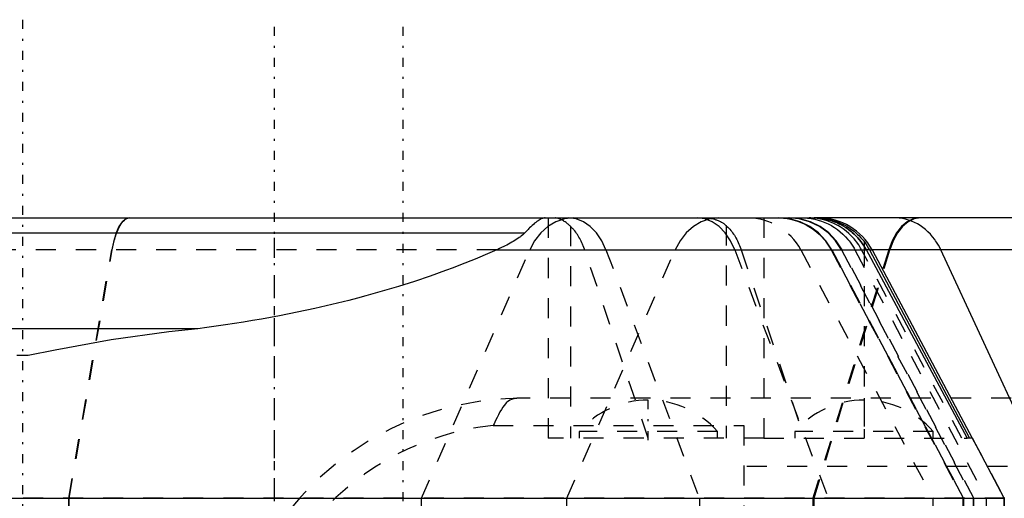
# Model space of a CAD drawing. Extents: x -545 to 345, y -109 to 109.
# Tile 16 of 19: x -100 to -51, y 85 to 109. Entities that reach past the tile are written whole.
import ezdxf

# ---------------------------------------------------------------- set-up
doc = ezdxf.new("R2010")
doc.units = 0
doc.linetypes.add('CENTER', pattern=[1.5, 0.45, -0.5, 0.05, -0.5])
doc.linetypes.add('DASHED', pattern=[2, 1, -1])
for name, color, linetype in [('AM_0', 7, 'CONTINUOUS'), ('AM_3', 7, 'DASHED'), ('AM_7', 7, 'CENTER')]:
    doc.layers.add(name, color=color, linetype=linetype)

msp = doc.modelspace()

# ---------------------------------------------------------------- linework, layer by layer
at = {"layer": 'AM_0', "color": 7, "linetype": 'CONTINUOUS'}
for p, q in [((-139.751, 99), (-60.249, 99)), ((30.753, 99), (-60.484, 99)), ((-74.952, 98.24), (-125.048, 98.24)), ((-58, 97.821), (-58, 97.591)), ((-76.334, 97.408), (-57.893, 97.408)), ((-57.919, 97.455), (-52.86, 88)), ((-57.736, 97.408), (-57.6, 97.408)), ((-57.736, 97.408), (-52.731, 88)), ((-57.6, 97.408), (-52.598, 88)), ((17.006, 97.408), (-57.6, 97.408)), ((-48.423, 85), (-54.168, 97.408)), ((-91.258, 93.47), (-108.742, 93.47)), ((-99.713, 92.13), (-100.287, 92.13)), ((-52.595, 88), (-52.86, 88)), ((-51, 85), (-52.595, 88)), ((-149, 85), (-51, 85)), ((-51, 66), (-51, 85))]:
    msp.add_line(p, q, dxfattribs=at)
for points in [[(-73.917, 99, 0), (-73.917, 99, 0), (-73.917, 99, 0), (-73.917, 99, 0), (-73.917, 99, 0), (-73.916, 99, 0), (-73.916, 99, 0), (-73.916, 99, 0), (-73.916, 99, 0), (-73.916, 99, 0), (-73.916, 99, 0), (-73.916, 99, 0), (-73.916, 99, 0), (-73.916, 99, 0), (-73.916, 99, 0), (-73.916, 99, 0), (-73.916, 99, 0), (-73.916, 99, 0), (-73.916, 99, 0), (-73.916, 99, 0), (-73.916, 99, 0), (-73.916, 99, 0), (-73.916, 99, 0), (-73.916, 99, 0), (-73.916, 99, 0), (-73.916, 99, 0), (-73.916, 99, 0), (-73.916, 99, 0), (-73.916, 99, 0), (-73.916, 99, 0), (-73.916, 99, 0), (-73.916, 99, 0), (-73.916, 99, 0), (-73.916, 99, 0), (-73.915, 99, 0), (-73.915, 99, 0), (-73.915, 99, 0), (-73.915, 99, 0), (-73.915, 99, 0), (-73.915, 99, 0), (-73.915, 99, 0), (-73.915, 99, 0), (-73.915, 99, 0), (-73.915, 99, 0), (-73.915, 99, 0), (-73.915, 99, 0), (-73.915, 99, 0), (-73.915, 99, 0), (-73.915, 99, 0), (-73.915, 99, 0), (-73.915, 99, 0), (-73.915, 99, 0), (-73.915, 99, 0), (-73.915, 99, 0), (-73.915, 99, 0), (-73.915, 99, 0), (-73.915, 99, 0), (-73.915, 99, 0), (-73.915, 99, 0), (-73.915, 99, 0), (-73.915, 99, 0), (-73.915, 99, 0), (-73.915, 99, 0), (-73.915, 99, 0), (-73.915, 99, 0), (-73.915, 99, 0), (-73.915, 99, 0), (-73.915, 99, 0), (-73.915, 99, 0), (-73.916, 99, 0), (-73.916, 99, 0), (-73.916, 99, 0), (-73.917, 99, 0), (-73.919, 99, 0), (-73.923, 99, 0), (-73.93, 99, 0), (-73.934, 98.999, 0), (-73.938, 98.999, 0), (-73.945, 98.999, 0), (-73.952, 98.998, 0), (-73.978, 98.995, 0), (-74.024, 98.985, 0), (-74.047, 98.978, 0), (-74.071, 98.97, 0), (-74.119, 98.95, 0), (-74.169, 98.925, 0), (-74.22, 98.896, 0), (-74.272, 98.862, 0), (-74.327, 98.823, 0), (-74.355, 98.802, 0), (-74.383, 98.78, 0), (-74.441, 98.733, 0), (-74.502, 98.68, 0), (-74.564, 98.624, 0), (-74.629, 98.563, 0), (-74.696, 98.499, 0), (-74.73, 98.465, 0), (-74.765, 98.43, 0), (-74.838, 98.357, 0), (-74.913, 98.28, 0), (-74.952, 98.24, 0)], [(-58, 97.591, 0), (-58.047, 97.664, 0), (-58.147, 97.804, 0), (-58.254, 97.938, 0), (-58.311, 98.003, 0), (-58.369, 98.066, 0), (-58.491, 98.188, 0), (-58.619, 98.302, 0), (-58.753, 98.408, 0), (-58.892, 98.507, 0), (-59.035, 98.597, 0), (-59.108, 98.638, 0), (-59.182, 98.678, 0), (-59.332, 98.75, 0), (-59.485, 98.813, 0), (-59.64, 98.867, 0), (-59.796, 98.912, 0), (-59.951, 98.947, 0), (-60.028, 98.962, 0), (-60.105, 98.973, 0), (-60.258, 98.991, 0), (-60.409, 98.999, 0), (-60.484, 99, 0)], [(-60.402, 99, 0), (-60.332, 98.999, 0), (-60.189, 98.993, 0), (-60.045, 98.979, 0), (-59.973, 98.97, 0), (-59.9, 98.959, 0), (-59.752, 98.931, 0), (-59.605, 98.895, 0), (-59.459, 98.852, 0), (-59.315, 98.801, 0), (-59.172, 98.742, 0), (-59.101, 98.71, 0), (-59.031, 98.676, 0), (-58.893, 98.601, 0), (-58.757, 98.519, 0), (-58.626, 98.43, 0), (-58.5, 98.333, 0), (-58.379, 98.23, 0), (-58.32, 98.176, 0), (-58.263, 98.121, 0), (-58.153, 98.005, 0), (-58.05, 97.884, 0), (-58, 97.821, 0)], [(-60.389, 98.998, 0), (-60.33, 98.996, 0), (-60.211, 98.986, 0), (-60.091, 98.971, 0), (-60.032, 98.962, 0), (-59.971, 98.951, 0), (-59.851, 98.926, 0), (-59.73, 98.894, 0), (-59.609, 98.857, 0), (-59.488, 98.814, 0), (-59.369, 98.766, 0), (-59.309, 98.74, 0), (-59.251, 98.712, 0), (-59.135, 98.653, 0), (-59.021, 98.588, 0), (-58.91, 98.519, 0), (-58.801, 98.444, 0), (-58.695, 98.364, 0), (-58.643, 98.322, 0), (-58.592, 98.279, 0), (-58.493, 98.19, 0), (-58.398, 98.096, 0), (-58.352, 98.048, 0)], [(-54.168, 97.408, 0), (-54.206, 97.488, 0), (-54.288, 97.642, 0), (-54.378, 97.789, 0), (-54.426, 97.861, 0), (-54.475, 97.93, 0), (-54.58, 98.065, 0), (-54.691, 98.192, 0), (-54.81, 98.311, 0), (-54.934, 98.422, 0), (-55.064, 98.524, 0), (-55.13, 98.571, 0), (-55.198, 98.617, 0), (-55.337, 98.7, 0), (-55.481, 98.774, 0), (-55.628, 98.838, 0), (-55.779, 98.891, 0), (-55.931, 98.934, 0), (-56.008, 98.951, 0), (-56.086, 98.966, 0), (-56.242, 98.988, 0), (-56.399, 98.999, 0), (-56.478, 99, 0)], [(-74.952, 98.24, 0), (-74.979, 98.213, 0), (-75.035, 98.161, 0), (-75.094, 98.112, 0), (-75.124, 98.088, 0), (-75.155, 98.064, 0), (-75.219, 98.017, 0), (-75.287, 97.97, 0), (-75.357, 97.923, 0), (-75.43, 97.876, 0), (-75.506, 97.83, 0), (-75.545, 97.807, 0), (-75.585, 97.784, 0), (-75.665, 97.739, 0), (-75.748, 97.694, 0), (-75.834, 97.649, 0), (-75.921, 97.604, 0), (-76.01, 97.56, 0), (-76.055, 97.538, 0), (-76.1, 97.516, 0), (-76.192, 97.473, 0), (-76.286, 97.43, 0), (-76.334, 97.408, 0)], [(-58, 97.821, 0), (-57.951, 97.755, 0), (-57.859, 97.619, 0), (-57.774, 97.479, 0), (-57.736, 97.408, 0)], [(-76.334, 97.408, 0), (-76.686, 97.253, 0), (-77.403, 96.949, 0), (-78.138, 96.655, 0), (-78.511, 96.512, 0), (-78.889, 96.371, 0), (-79.655, 96.097, 0), (-80.438, 95.833, 0), (-81.235, 95.58, 0), (-82.046, 95.337, 0), (-82.87, 95.105, 0), (-83.288, 94.993, 0), (-83.708, 94.884, 0), (-84.558, 94.674, 0), (-85.42, 94.475, 0), (-86.292, 94.288, 0), (-87.175, 94.113, 0), (-88.068, 93.949, 0), (-88.517, 93.871, 0), (-88.969, 93.797, 0), (-89.879, 93.657, 0), (-90.797, 93.529, 0), (-91.258, 93.47, 0)], [(-58.111, 97.755, 0), (-58.092, 97.728, 0), (-58.054, 97.674, 0), (-58.018, 97.619, 0), (-58, 97.591, 0)], [(-58, 97.591, 0), (-57.986, 97.569, 0), (-57.958, 97.523, 0), (-57.932, 97.478, 0), (-57.919, 97.455, 0)], [(-57.893, 97.408, 0), (-57.91, 97.439, 0), (-57.945, 97.5, 0), (-57.981, 97.561, 0), (-58, 97.591, 0)], [(-91.258, 93.47, 0), (-92.704, 93.317, 0), (-95.582, 92.906, 0), (-98.373, 92.398, 0), (-99.713, 92.13, 0)]]:
    msp.add_polyline3d(points, dxfattribs=at)
msp.add_arc((-60.249, 96), 3, 28, 90, dxfattribs=at)
at = {"layer": 'AM_3', "color": 6, "linetype": 'DASHED'}
for p, q in [((-87.43, 59), (-87.43, 99)), ((-73.77, 99), (-73.77, 88)), ((-65.961, 99), (-65.958, 99)), ((-63, 99), (-63, 88)), ((-72.656, 98.586), (-72.656, 88)), ((-64.884, 98.62), (-64.884, 88)), ((-76.334, 97.408), (-123.666, 97.408)), ((-97.697, 85), (-95.549, 97.408)), ((-97.671, 85), (-95.52, 97.408)), ((-80.09, 85), (-74.686, 97.408)), ((-72.829, 85), (-67.424, 97.408)), ((-68.778, 88), (-71.941, 97.408)), ((-70.882, 97.408), (-66.217, 85)), ((-64.454, 97.408), (-59.789, 85)), ((-64.133, 97.408), (-60.973, 88)), ((-61.159, 97.408), (-54.561, 85)), ((-56.766, 97.408), (-60.55, 85)), ((-60.493, 85), (-56.709, 97.408)), ((-59.646, 97.408), (-53.064, 85)), ((-53.035, 85), (-59.616, 97.408)), ((-59.612, 97.408), (-53.039, 85)), ((-59.132, 97.408), (-52.56, 85)), ((-52.525, 85), (-59.097, 97.408)), ((-58.455, 97.408), (-51.903, 85)), ((-53.116, 88), (-58.125, 97.408)), ((-58, 97.591), (-58, 88)), ((-57.736, 97.408), (-57.893, 97.408)), ((37.341, 90), (-75.137, 89.999)), ((-76.506, 88.644), (-64, 88.644)), ((-64, 88.644), (-64, 75)), ((-63, 88), (-73.77, 88)), ((-72.22, 88.343), (-72.22, 88)), ((-65.32, 88.343), (-72.22, 88.343)), ((-65.32, 88), (-65.32, 88.343)), ((-63, 88), (-52.86, 88)), ((-61.45, 88.343), (-61.45, 88)), ((-54.55, 88.343), (-61.45, 88.343)), ((-54.55, 88), (-54.55, 88.343)), ((-52.598, 88), (-51.002, 85)), ((39.154, 86.592), (-64, 86.592)), ((-50.978, 85), (-149.051, 85)), ((-97.697, 64), (-97.697, 85)), ((-97.671, 64), (-97.671, 85)), ((-80.09, 64), (-80.09, 85)), ((-72.829, 64), (-72.829, 85)), ((-66.217, 85), (-66.217, 59)), ((-60.55, 85), (-60.55, 64)), ((-60.493, 64), (-60.493, 85)), ((-54.561, 85), (-54.561, 65.562)), ((-53.064, 85), (-53.064, 66)), ((-53.039, 85), (-53.039, 66)), ((-53.035, 66), (-53.035, 85)), ((-52.56, 85), (-52.56, 66)), ((-52.525, 66), (-52.525, 85)), ((-51.903, 85), (-51.903, 66)), ((-51.002, 85), (-51.002, 66))]:
    msp.add_line(p, q, dxfattribs=at)
for points in [[(-94.687, 99), (-94.862, 98.951), (-95.031, 98.807), (-95.19, 98.571), (-95.332, 98.253), (-95.453, 97.861), (-95.549, 97.408)], [(-72.516, 99), (-72.957, 98.951), (-73.383, 98.807), (-73.782, 98.571), (-74.139, 98.253), (-74.444, 97.861), (-74.686, 97.408)], [(-70.882, 97.408), (-71.091, 97.861), (-71.354, 98.253), (-71.663, 98.571), (-72.006, 98.807), (-72.375, 98.951), (-72.755, 99)], [(-65.255, 99), (-65.695, 98.951), (-66.122, 98.807), (-66.52, 98.571), (-66.878, 98.253), (-67.182, 97.861), (-67.424, 97.408)], [(-64.454, 97.408), (-64.663, 97.861), (-64.926, 98.253), (-65.235, 98.571), (-65.579, 98.807), (-65.947, 98.951), (-66.327, 99)], [(-59.616, 97.408), (-59.911, 97.861), (-60.282, 98.253), (-60.717, 98.571), (-61.202, 98.807), (-61.722, 98.951), (-62.259, 99)], [(-59.612, 97.408), (-59.906, 97.861), (-60.277, 98.253), (-60.711, 98.571), (-61.196, 98.807), (-61.714, 98.951), (-62.25, 99)], [(-59.132, 97.408), (-59.427, 97.861), (-59.797, 98.253), (-60.232, 98.571), (-60.716, 98.807), (-61.235, 98.951), (-61.771, 99)], [(-59.097, 97.408), (-59.392, 97.861), (-59.762, 98.253), (-60.197, 98.571), (-60.681, 98.807), (-61.2, 98.951), (-61.736, 99)], [(-55.247, 99), (-55.555, 98.951), (-55.854, 98.807), (-56.133, 98.571), (-56.383, 98.253), (-56.596, 97.861), (-56.766, 97.408)], [(-55.189, 99), (-55.498, 98.951), (-55.797, 98.807), (-56.075, 98.571), (-56.326, 98.253), (-56.539, 97.861), (-56.709, 97.408)]]:
    msp.add_lwpolyline(points, dxfattribs=at)
for points in [[(-95.52, 97.408, 0), (-95.506, 97.488, 0), (-95.475, 97.646, 0), (-95.44, 97.797, 0), (-95.422, 97.869, 0), (-95.403, 97.94, 0), (-95.364, 98.071, 0), (-95.324, 98.192, 0), (-95.281, 98.31, 0), (-95.234, 98.422, 0), (-95.184, 98.527, 0), (-95.158, 98.575, 0), (-95.133, 98.621, 0), (-95.08, 98.704, 0), (-95.029, 98.775, 0), (-94.976, 98.836, 0), (-94.919, 98.89, 0), (-94.861, 98.934, 0), (-94.831, 98.952, 0), (-94.802, 98.967, 0), (-94.743, 98.988, 0), (-94.685, 98.999, 0), (-94.657, 99, 0)], [(-72.656, 98.586, 0), (-72.68, 98.609, 0), (-72.728, 98.651, 0), (-72.776, 98.692, 0), (-72.8, 98.711, 0), (-72.824, 98.73, 0), (-72.871, 98.766, 0), (-72.918, 98.799, 0), (-72.964, 98.83, 0), (-73.009, 98.858, 0), (-73.054, 98.884, 0), (-73.075, 98.896, 0), (-73.097, 98.907, 0), (-73.14, 98.927, 0), (-73.181, 98.946, 0), (-73.222, 98.961, 0), (-73.261, 98.974, 0), (-73.299, 98.984, 0), (-73.318, 98.988, 0), (-73.336, 98.992, 0), (-73.372, 98.997, 0), (-73.406, 99, 0), (-73.422, 99, 0)], [(-65.958, 99, 0), (-65.923, 99, 0), (-65.853, 98.997, 0), (-65.785, 98.992, 0), (-65.751, 98.989, 0), (-65.718, 98.985, 0), (-65.651, 98.976, 0), (-65.586, 98.964, 0), (-65.522, 98.95, 0), (-65.46, 98.933, 0), (-65.398, 98.914, 0), (-65.368, 98.904, 0), (-65.338, 98.893, 0), (-65.279, 98.87, 0), (-65.221, 98.844, 0), (-65.165, 98.815, 0), (-65.11, 98.785, 0), (-65.057, 98.752, 0), (-65.032, 98.735, 0), (-65.006, 98.717, 0), (-64.956, 98.68, 0), (-64.908, 98.641, 0), (-64.884, 98.62, 0)], [(-62.289, 99, 0), (-62.203, 98.999, 0), (-62.027, 98.988, 0), (-61.846, 98.967, 0), (-61.755, 98.952, 0), (-61.664, 98.934, 0), (-61.486, 98.89, 0), (-61.314, 98.836, 0), (-61.151, 98.775, 0), (-60.993, 98.704, 0), (-60.833, 98.621, 0), (-60.754, 98.575, 0), (-60.675, 98.527, 0), (-60.523, 98.422, 0), (-60.379, 98.31, 0), (-60.246, 98.192, 0), (-60.124, 98.071, 0), (-60.006, 97.939, 0), (-59.948, 97.869, 0), (-59.892, 97.797, 0), (-59.787, 97.645, 0), (-59.69, 97.488, 0), (-59.646, 97.408, 0)], [(-61.085, 99, 0), (-60.996, 98.999, 0), (-60.817, 98.988, 0), (-60.64, 98.966, 0), (-60.551, 98.951, 0), (-60.464, 98.934, 0), (-60.29, 98.891, 0), (-60.119, 98.838, 0), (-59.951, 98.774, 0), (-59.788, 98.7, 0), (-59.629, 98.617, 0), (-59.552, 98.572, 0), (-59.476, 98.524, 0), (-59.328, 98.422, 0), (-59.186, 98.311, 0), (-59.052, 98.192, 0), (-58.925, 98.065, 0), (-58.806, 97.931, 0), (-58.749, 97.861, 0), (-58.695, 97.789, 0), (-58.592, 97.642, 0), (-58.499, 97.488, 0), (-58.455, 97.408, 0)], [(-58.125, 97.408, 0), (-58.171, 97.491, 0), (-58.269, 97.65, 0), (-58.376, 97.803, 0), (-58.434, 97.877, 0), (-58.493, 97.949, 0), (-58.619, 98.088, 0), (-58.752, 98.218, 0), (-58.892, 98.339, 0), (-59.04, 98.451, 0), (-59.192, 98.553, 0), (-59.27, 98.6, 0), (-59.349, 98.644, 0), (-59.509, 98.725, 0), (-59.673, 98.795, 0), (-59.838, 98.855, 0), (-60.005, 98.905, 0), (-60.171, 98.943, 0), (-60.253, 98.959, 0), (-60.335, 98.972, 0), (-60.497, 98.99, 0), (-60.657, 98.999, 0), (-60.735, 99, 0)], [(-60.484, 99, 0), (-60.468, 99, 0), (-60.436, 99, 0), (-60.405, 98.999, 0), (-60.389, 98.998, 0)], [(-71.941, 97.408, 0), (-71.955, 97.449, 0), (-71.985, 97.53, 0), (-72.016, 97.609, 0), (-72.032, 97.649, 0), (-72.048, 97.688, 0), (-72.082, 97.765, 0), (-72.118, 97.839, 0), (-72.154, 97.911, 0), (-72.192, 97.981, 0), (-72.23, 98.047, 0), (-72.249, 98.079, 0), (-72.268, 98.11, 0), (-72.307, 98.171, 0), (-72.349, 98.231, 0), (-72.392, 98.291, 0), (-72.437, 98.349, 0), (-72.483, 98.406, 0), (-72.507, 98.433, 0), (-72.531, 98.46, 0), (-72.58, 98.513, 0), (-72.63, 98.563, 0), (-72.656, 98.586, 0)], [(-64.884, 98.62, 0), (-64.858, 98.597, 0), (-64.805, 98.547, 0), (-64.753, 98.494, 0), (-64.728, 98.466, 0), (-64.703, 98.438, 0), (-64.654, 98.381, 0), (-64.606, 98.321, 0), (-64.56, 98.259, 0), (-64.516, 98.197, 0), (-64.474, 98.134, 0), (-64.454, 98.102, 0), (-64.434, 98.069, 0), (-64.395, 98.001, 0), (-64.356, 97.93, 0), (-64.317, 97.855, 0), (-64.28, 97.778, 0), (-64.245, 97.699, 0), (-64.227, 97.658, 0), (-64.211, 97.618, 0), (-64.178, 97.535, 0), (-64.148, 97.451, 0), (-64.133, 97.408, 0)], [(-58.352, 98.048, 0), (-58.309, 98.001, 0), (-58.227, 97.905, 0), (-58.148, 97.806, 0), (-58.111, 97.755, 0)], [(-75.137, 89.999, 0), (-75.146, 89.999, 0), (-75.164, 89.999, 0), (-75.181, 89.999, 0), (-75.189, 89.999, 0), (-75.197, 89.999, 0), (-75.214, 89.998, 0), (-75.23, 89.998, 0), (-75.245, 89.997, 0), (-75.26, 89.997, 0), (-75.275, 89.996, 0), (-75.282, 89.996, 0), (-75.289, 89.995, 0), (-75.303, 89.995, 0), (-75.316, 89.994, 0), (-75.33, 89.993, 0), (-75.344, 89.992, 0), (-75.357, 89.991, 0), (-75.364, 89.99, 0), (-75.371, 89.989, 0), (-75.384, 89.988, 0), (-75.397, 89.986, 0), (-75.404, 89.985, 0), (-75.411, 89.984, 0), (-75.424, 89.983, 0), (-75.437, 89.981, 0), (-75.444, 89.979, 0), (-75.451, 89.978, 0), (-75.464, 89.976, 0), (-75.477, 89.973, 0), (-75.49, 89.971, 0), (-75.503, 89.968, 0), (-75.516, 89.964, 0), (-75.522, 89.963, 0), (-75.529, 89.961, 0), (-75.542, 89.957, 0), (-75.554, 89.953, 0), (-75.599, 89.938, 0), (-75.675, 89.903, 0), (-75.75, 89.856, 0), (-75.824, 89.796, 0), (-75.86, 89.762, 0), (-75.895, 89.725, 0), (-75.965, 89.641, 0), (-76.034, 89.544, 0), (-76.103, 89.434, 0), (-76.173, 89.311, 0), (-76.245, 89.174, 0), (-76.282, 89.102, 0), (-76.318, 89.029, 0), (-76.392, 88.878, 0), (-76.468, 88.723, 0), (-76.506, 88.644, 0)]]:
    msp.add_polyline3d(points, dxfattribs=at)
for centre, radius, start, end in [((-63.808, 96), 3, 28, 90), ((-75, 75), 15, 90.5242, 180), ((-68.768, 85.303), 4.6, 90.0287, 138.6338), ((-68.772, 85.303), 4.6, 41.3662, 89.9713), ((-57.998, 85.303), 4.6, 90.0287, 138.6338), ((-58.002, 85.303), 4.6, 41.3662, 89.9713), ((-75, 75), 13.727, 96.2995, 180)]:
    msp.add_arc(centre, radius, start, end, dxfattribs=at)
at = {"layer": 'AM_7', "color": 4, "linetype": 'CENTER'}
for p, q in [((-100, 108.9), (-100, -108.9)), ((-87.43, -108.9), (-87.43, 108.9)), ((-81.002, -108.9), (-81.002, 108.9)), ((-68.77, 87.905), (-68.77, 89.998)), ((-58, 89.998), (-58, 87.905))]:
    msp.add_line(p, q, dxfattribs=at)

doc.saveas('drawing.dxf')
